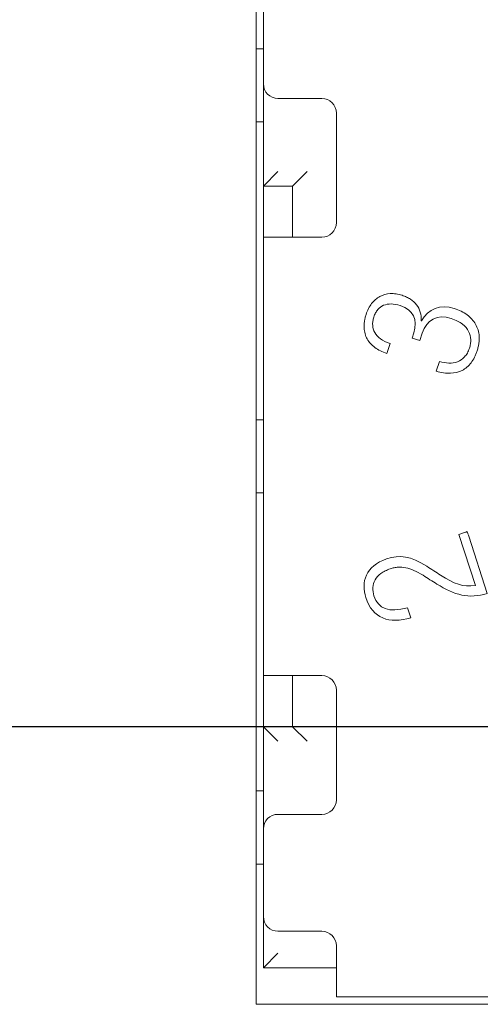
# Model space of a CAD drawing. Header units: millimetres. Extents: x 2293 to 4250, y -591 to 894.
# Tile 88 of 117: x 3925.54 to 3928.7, y 444.34 to 451.08. Entities that reach past the tile are written whole.
import ezdxf

# ---------------------------------------------------------------- set-up
doc = ezdxf.new("R2010")
doc.units = ezdxf.units.MM
doc.header["$PDSIZE"] = -1
doc.layers.add('1', color=7, linetype='Continuous', lineweight=13)
doc.dimstyles.new('ISO-25', dxfattribs={"dimtxt": 2.5, "dimasz": 2.5, "dimexe": 1.25, "dimexo": 0.625, "dimtad": 1, "dimtxsty": 'Standard', "dimcen": 2.5, "dimadec": 0, "dimazin": 0, "dimtfac": 1, "dimtmove": 0, "dimatfit": 3, "dimfxl": 1, "dimarcsym": 0})

# ---------------------------------------------------------------- blocks, each defined once
blk = doc.blocks.new('*D121')
at = {"color": 0, "lineweight": -2}
for p, q in [((4013.7592, 446.2424), (3886.1591, 446.2424)), ((3888.1591, 442.1624), (3888.1591, 432.0164)), ((3888.1591, 415.3224), (3888.1591, 425.4684)), ((3905.9592, 411.2424), (3886.1591, 411.2424))]:
    blk.add_line(p, q, dxfattribs=at)
at = {"color": 0}
for points in [[(3888.8391, 442.1624), (3887.4791, 442.1624), (3888.1591, 446.2424)], [(3887.4791, 415.3224), (3888.8391, 415.3224), (3888.1591, 411.2424)]]:
    blk.add_solid(points, dxfattribs=at)
at = {"layer": 'Defpoints', "color": 0}
for p in [(3888.1591, 446.2424), (4013.7592, 446.2424), (3905.9592, 411.2424)]:
    blk.add_point(p, dxfattribs=at)
at = {"color": 0, "insert": (3888.1591, 428.7424), "char_height": 3.5, "attachment_point": 5}
blk.add_mtext('(35)', dxfattribs=at)
blk = doc.blocks.new('*D123')
at = {"color": 0, "lineweight": -2}
for p, q in [((4013.7592, 446.2424), (4013.7592, 367.1909)), ((3905.9592, 411.2424), (3905.9592, 367.1909)), ((3910.0392, 369.1909), (4009.6792, 369.1909))]:
    blk.add_line(p, q, dxfattribs=at)
at = {"color": 0}
for points in [[(3910.0392, 369.8709), (3910.0392, 368.5109), (3905.9592, 369.1909)], [(4009.6792, 368.5109), (4009.6792, 369.8709), (4013.7592, 369.1909)]]:
    blk.add_solid(points, dxfattribs=at)
at = {"layer": 'Defpoints', "color": 0}
for p in [(4013.7592, 446.2424), (3905.9592, 411.2424), (4013.7592, 369.1909)]:
    blk.add_point(p, dxfattribs=at)
at = {"color": 0, "insert": (3959.8592, 372.7566), "char_height": 3.5, "attachment_point": 5}
blk.add_mtext('(107,8)', dxfattribs=at)

msp = doc.modelspace()

# ---------------------------------------------------------------- linework, layer by layer
at = {"layer": '1', "color": 7, "linetype": 'Continuous', "lineweight": 18}
for p, q in [((3927.1592, 444.3424), (3927.1592, 451.8424)), ((3927.2092, 451.2424), (3927.2092, 450.6424)), ((3927.2092, 450.8824), (3927.1592, 450.8824)), ((3927.2092, 449.9424), (3927.2092, 450.6424)), ((3927.6092, 450.5424), (3927.3092, 450.5424)), ((3927.7092, 449.6924), (3927.7092, 450.4424)), ((3927.1592, 450.3824), (3927.2092, 450.3824)), ((3927.2092, 449.9424), (3927.3092, 450.0424)), ((3927.4092, 449.9424), (3927.5092, 450.0424)), ((3927.2092, 449.5923), (3927.2092, 449.9424)), ((3927.4092, 449.9424), (3927.2092, 449.9424)), ((3927.4092, 449.5923), (3927.4092, 449.9424)), ((3927.5092, 449.5924), (3927.2092, 449.5924)), ((3927.2092, 446.5924), (3927.2092, 449.5924)), ((3927.5092, 449.5924), (3927.6092, 449.5924)), ((3928.2922, 449.0195), (3928.2896, 449.0204)), ((3928.2395, 448.9381), (3928.228, 448.9028)), ((3928.228, 448.9028), (3928.2816, 448.886)), ((3928.2816, 448.886), (3928.2977, 448.9353)), ((3928.0549, 448.7969), (3928.0769, 448.8645)), ((3928.4144, 448.7425), (3928.3925, 448.675)), ((3927.2092, 448.3424), (3927.1592, 448.3424)), ((3927.1592, 447.8424), (3927.2092, 447.8424)), ((3928.5943, 447.5737), (3928.5477, 447.5586)), ((3928.5477, 447.5586), (3928.6613, 447.2089)), ((3928.7428, 447.155), (3928.6153, 447.5475)), ((3928.2196, 446.9884), (3928.1973, 447.057)), ((3927.2092, 446.5924), (3927.5092, 446.5924)), ((3927.2092, 446.2424), (3927.2092, 446.5924)), ((3927.4092, 446.2424), (3927.4092, 446.5924)), ((3927.5092, 446.5924), (3927.6092, 446.5924)), ((3927.7092, 446.4924), (3927.7092, 445.7424)), ((3927.2092, 446.2424), (3927.4092, 446.2424)), ((3927.2092, 446.2424), (3927.3092, 446.1424)), ((3927.2092, 445.5424), (3927.2092, 446.2424)), ((3927.4092, 446.2424), (3927.5092, 446.1424)), ((3927.2092, 445.8024), (3927.1592, 445.8024)), ((3927.6092, 445.6424), (3927.3092, 445.6424)), ((3927.2092, 445.5424), (3927.2092, 444.9424)), ((3927.1592, 445.3024), (3927.2092, 445.3024)), ((3927.2092, 444.5924), (3927.2092, 444.9424)), ((3927.3092, 444.8424), (3927.6092, 444.8424)), ((3927.7092, 444.7424), (3927.7092, 444.6924)), ((3927.2092, 444.5924), (3927.3092, 444.6924)), ((3927.7092, 444.6924), (3927.7092, 444.3924)), ((3927.7092, 444.5924), (3927.2092, 444.5924)), ((3928.8092, 444.3924), (3927.7092, 444.3924)), ((3934.6592, 444.3424), (3927.1592, 444.3424))]:
    msp.add_line(p, q, dxfattribs=at)
at = {"layer": '1', "color": 92, "linetype": 'Continuous', "lineweight": 13}
for p, q in [((3927.2092, 449.9424), (3927.2092, 450.6424)), ((3927.4092, 449.9424), (3927.2092, 449.9424)), ((3927.4092, 449.5923), (3927.4092, 449.9424)), ((3927.2092, 449.5924), (3927.2092, 446.5924)), ((3927.4092, 446.2424), (3927.4092, 446.5924)), ((3927.2092, 446.2424), (3927.4092, 446.2424)), ((3928.8092, 444.3924), (3927.7092, 444.3924))]:
    msp.add_line(p, q, dxfattribs=at)
at = {"layer": '1', "color": 7, "linetype": 'Continuous', "lineweight": 18}
for centre, start, end in [((3927.3092, 450.6424), 180, 270), ((3927.6092, 450.4424), 0, 90), ((3927.6092, 449.6924), 270, 0), ((3927.6092, 446.4924), 0, 90), ((3927.6092, 445.7424), 270, 0), ((3927.3092, 445.5424), 90, 180), ((3927.3092, 444.9424), 180, 270), ((3927.6092, 444.7424), 0, 90)]:
    msp.add_arc(centre, 0.1, start, end, dxfattribs=at)
for points, knots in [([(3928.0549, 448.7969), (3928.0234, 448.8072), (3927.9688, 448.8343), (3927.9241, 448.8835), (3927.9042, 448.9314), (3927.8976, 448.9715), (3927.8994, 449.0082), (3927.9054, 449.0392), (3927.9141, 449.0701), (3927.9285, 449.1052), (3927.9501, 449.1393), (3927.9762, 449.1671), (3928.0165, 449.1949), (3928.0641, 449.2085), (3928.1171, 449.2064), (3928.156, 449.1973), (3928.1901, 449.1839), (3928.2255, 449.1643), (3928.2612, 449.1321), (3928.2871, 449.0824), (3928.2913, 449.0421), (3928.2896, 449.0204)], [0, 0, 0, 0, 0.099848, 0.199695, 0.249619, 0.299543, 0.349466, 0.374428, 0.39939, 0.443026, 0.486662, 0.530297, 0.573933, 0.661204, 0.70484, 0.748476, 0.779916, 0.811357, 0.874238, 0.937119, 1, 1, 1, 1]), ([(3928.2896, 449.0204), (3928.2913, 449.0421), (3928.2871, 449.0824), (3928.2612, 449.1321), (3928.2255, 449.1643), (3928.1901, 449.1839), (3928.156, 449.1973), (3928.1171, 449.2064), (3928.0641, 449.2085), (3928.0165, 449.1949), (3927.9762, 449.1671), (3927.9501, 449.1393), (3927.9285, 449.1052), (3927.9141, 449.0701), (3927.9054, 449.0392), (3927.8994, 449.0082), (3927.8976, 448.9715), (3927.9042, 448.9314), (3927.9241, 448.8835), (3927.9688, 448.8343), (3928.0234, 448.8072), (3928.0549, 448.7969)], [0, 0, 0, 0, 0.062881, 0.125762, 0.188643, 0.220084, 0.251524, 0.29516, 0.338796, 0.426067, 0.469703, 0.513338, 0.556974, 0.60061, 0.625572, 0.650534, 0.700457, 0.750381, 0.800305, 0.900152, 1, 1, 1, 1]), ([(3928.1463, 449.1243), (3928.1242, 449.1315), (3928.0829, 449.1391), (3928.0309, 449.1303), (3927.9971, 449.1055), (3927.9768, 449.0755), (3927.9651, 449.0476), (3927.958, 449.0181), (3927.9564, 448.9817), (3927.9683, 448.939), (3928.0071, 448.8954), (3928.0505, 448.8733), (3928.0769, 448.8645)], [0, 0, 0, 0, 0.129393, 0.258786, 0.388179, 0.452875, 0.517572, 0.577875, 0.638179, 0.758786, 0.879393, 1, 1, 1, 1]), ([(3928.0769, 448.8645), (3928.0505, 448.8733), (3928.0071, 448.8954), (3927.9683, 448.939), (3927.9564, 448.9817), (3927.958, 449.0181), (3927.9651, 449.0476), (3927.9768, 449.0755), (3927.9971, 449.1055), (3928.0309, 449.1303), (3928.0829, 449.1391), (3928.1242, 449.1315), (3928.1463, 449.1243)], [0, 0, 0, 0, 0.120607, 0.241214, 0.361821, 0.422125, 0.482428, 0.547125, 0.611821, 0.741214, 0.870607, 1, 1, 1, 1]), ([(3928.516, 449.105), (3928.5499, 449.094), (3928.6092, 449.0645), (3928.6585, 449.0107), (3928.681, 448.9586), (3928.6888, 448.9152), (3928.6873, 448.8757), (3928.6811, 448.8423), (3928.6739, 448.8166), (3928.665, 448.7921), (3928.6519, 448.7633), (3928.6324, 448.7319), (3928.6041, 448.702), (3928.5601, 448.6727), (3928.4934, 448.656), (3928.428, 448.6649), (3928.3925, 448.675)], [0, 0, 0, 0, 0.12987, 0.25974, 0.324675, 0.38961, 0.454545, 0.487013, 0.519481, 0.549513, 0.579545, 0.63961, 0.699675, 0.75974, 0.87987, 1, 1, 1, 1]), ([(3928.3925, 448.675), (3928.428, 448.6649), (3928.4934, 448.656), (3928.5601, 448.6727), (3928.6041, 448.702), (3928.6324, 448.7319), (3928.6519, 448.7633), (3928.665, 448.7921), (3928.6739, 448.8166), (3928.6811, 448.8423), (3928.6873, 448.8757), (3928.6888, 448.9152), (3928.681, 448.9586), (3928.6585, 449.0107), (3928.6092, 449.0645), (3928.5499, 449.094), (3928.516, 449.105)], [0, 0, 0, 0, 0.12013, 0.24026, 0.300325, 0.36039, 0.420455, 0.450487, 0.480519, 0.512987, 0.545455, 0.61039, 0.675325, 0.74026, 0.87013, 1, 1, 1, 1]), ([(3928.4144, 448.7425), (3928.4364, 448.7354), (3928.4803, 448.7273), (3928.5403, 448.7365), (3928.5816, 448.764), (3928.6068, 448.7988), (3928.6204, 448.83), (3928.6283, 448.8622), (3928.6309, 448.901), (3928.6198, 448.949), (3928.5781, 448.9998), (3928.5277, 449.026), (3928.4959, 449.0364)], [0, 0, 0, 0, 0.14058, 0.281159, 0.421739, 0.492029, 0.562319, 0.617029, 0.671739, 0.781159, 0.89058, 1, 1, 1, 1]), ([(3928.4959, 449.0364), (3928.5277, 449.026), (3928.5781, 448.9998), (3928.6198, 448.949), (3928.6309, 448.901), (3928.6283, 448.8622), (3928.6204, 448.83), (3928.6068, 448.7988), (3928.5816, 448.764), (3928.5403, 448.7365), (3928.4803, 448.7273), (3928.4364, 448.7354), (3928.4144, 448.7425)], [0, 0, 0, 0, 0.10942, 0.218841, 0.328261, 0.382971, 0.437681, 0.507971, 0.578261, 0.718841, 0.85942, 1, 1, 1, 1]), ([(3928.3025, 447.2785), (3928.2801, 447.2925), (3928.2389, 447.315), (3928.1839, 447.3331), (3928.1406, 447.3357), (3928.1058, 447.3308), (3928.0748, 447.3224), (3928.0423, 447.3092), (3928.004, 447.2857), (3927.9709, 447.2487), (3927.9553, 447.1957), (3927.9604, 447.1569), (3927.9668, 447.1372)], [0, 0, 0, 0, 0.104532, 0.209064, 0.313596, 0.365863, 0.418129, 0.490863, 0.563596, 0.709064, 0.854532, 1, 1, 1, 1]), ([(3927.9668, 447.1372), (3927.9604, 447.1569), (3927.9553, 447.1957), (3927.9709, 447.2487), (3928.004, 447.2857), (3928.0423, 447.3092), (3928.0748, 447.3224), (3928.1058, 447.3308), (3928.1406, 447.3357), (3928.1839, 447.3331), (3928.2389, 447.315), (3928.2801, 447.2925), (3928.3025, 447.2785)], [0, 0, 0, 0, 0.145468, 0.290936, 0.436404, 0.509137, 0.581871, 0.634137, 0.686404, 0.790936, 0.895468, 1, 1, 1, 1])]:
    msp.add_open_spline(points, degree=3, knots=knots, dxfattribs=at)
for points in [[(3928.2395, 448.9381), (3928.2686, 449.0278), (3928.235, 449.0955), (3928.1463, 449.1243)], [(3928.1463, 449.1243), (3928.235, 449.0955), (3928.2686, 449.0278), (3928.2395, 448.9381)], [(3928.2922, 449.0196), (3928.3357, 449.104), (3928.4233, 449.1352), (3928.516, 449.105)], [(3928.516, 449.105), (3928.4233, 449.1351), (3928.3358, 449.104), (3928.2922, 449.0197)], [(3928.4959, 449.0364), (3928.3987, 449.068), (3928.3278, 449.028), (3928.2977, 448.9353)], [(3928.2977, 448.9353), (3928.3278, 449.028), (3928.3987, 449.068), (3928.4959, 449.0364)], [(3928.6056, 447.5774), (3928.6043, 447.577), (3928.6018, 447.5762), (3928.598, 447.5749), (3928.5955, 447.5741), (3928.5943, 447.5737)], [(3928.6153, 447.5475), (3928.6142, 447.5508), (3928.612, 447.5575), (3928.6088, 447.5674), (3928.6066, 447.5741), (3928.6056, 447.5774)], [(3928.0532, 447.3906), (3928.1443, 447.4202), (3928.216, 447.4124), (3928.3281, 447.3406)], [(3928.3281, 447.3406), (3928.216, 447.4124), (3928.1443, 447.4202), (3928.0532, 447.3906)], [(3927.9109, 447.1264), (3927.8773, 447.2298), (3927.9078, 447.3433), (3928.0532, 447.3906)], [(3928.0532, 447.3906), (3927.9078, 447.3433), (3927.8773, 447.2298), (3927.9109, 447.1264)], [(3928.3025, 447.2785), (3928.3342, 447.2587), (3928.3659, 447.2388), (3928.3977, 447.2189)], [(3928.4232, 447.2798), (3928.3916, 447.3003), (3928.3598, 447.3204), (3928.3281, 447.3406)], [(3928.4232, 447.2798), (3928.5136, 447.2209), (3928.5775, 447.1952), (3928.6613, 447.2089)], [(3928.6613, 447.2089), (3928.5775, 447.1952), (3928.5136, 447.2209), (3928.4232, 447.2798)], [(3928.7428, 447.155), (3928.6168, 447.1141), (3928.5169, 447.1443), (3928.3977, 447.2189)], [(3928.3977, 447.2189), (3928.5169, 447.1443), (3928.6168, 447.1141), (3928.7428, 447.155)], [(3928.2196, 446.9884), (3928.0711, 446.9435), (3927.9575, 446.983), (3927.9109, 447.1264)], [(3927.9109, 447.1264), (3927.9575, 446.983), (3928.0711, 446.9435), (3928.2196, 446.9884)], [(3927.9668, 447.1372), (3927.9951, 447.0502), (3928.0678, 447.02), (3928.1973, 447.057)], [(3928.1973, 447.057), (3928.0678, 447.02), (3927.9951, 447.0502), (3927.9668, 447.1372)]]:
    msp.add_open_spline(points, degree=3, dxfattribs=at)

# ---------------------------------------------------------------- dimensions: what is measured, and where the dimension line sits
at = {"color": 1}
dim = msp.add_linear_dim(base=(3888.1591, 446.2424), p1=(3905.9592, 411.2424), p2=(4013.7592, 446.2424), angle=90, text='(<>)', dimstyle='ISO-25', override={"dimtxt": 3.5, "dimasz": 4.08, "dimexe": 2, "dimexo": 0, "dimgap": 1.524, "dimtih": 1, "dimtoh": 1, "dimdec": 0, "dimzin": 0, "dimtxsty": 'Standard', "dimadec": 2, "dimtzin": 0}, dxfattribs=at)
dim.commit()
dim.dimension.update_dxf_attribs({"geometry": '*D121', "text_midpoint": (3888.1591, 428.7424)})
dim = msp.add_linear_dim(base=(4013.7592, 369.1909), p1=(3905.9592, 411.2424), p2=(4013.7592, 446.2424), text='(<>)', dimstyle='ISO-25', override={"dimtxt": 3.5, "dimasz": 4.08, "dimexe": 2, "dimexo": 0, "dimgap": 1.524, "dimtih": 1, "dimtoh": 1, "dimdec": 1, "dimzin": 0, "dimtxsty": 'Standard', "dimadec": 2, "dimtzin": 0}, dxfattribs=at)
dim.commit()
dim.dimension.update_dxf_attribs({"geometry": '*D123', "text_midpoint": (3959.8592, 372.7566)})

doc.saveas('drawing.dxf')
